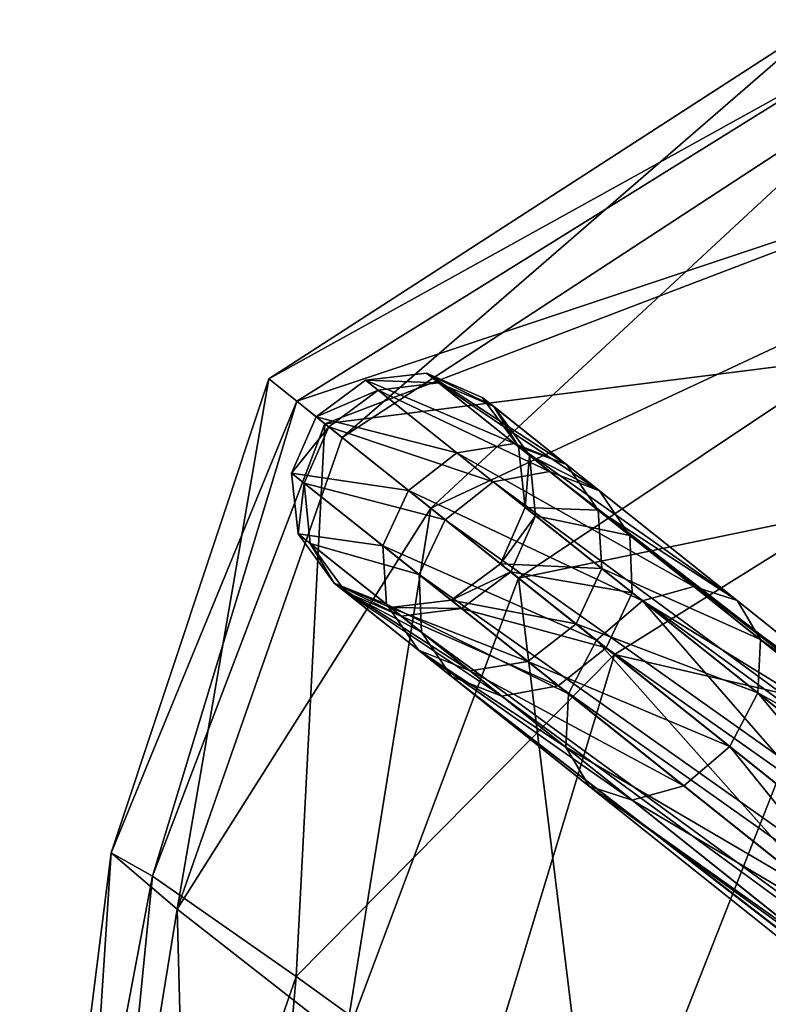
# Model space of a CAD drawing. Header units: millimetres. Extents: x 3 to 496, y 3 to 509.
# Tile 253 of 256: x 47 to 60, y 403 to 419. Entities that reach past the tile are written whole.
import ezdxf

# ---------------------------------------------------------------- set-up
doc = ezdxf.new("R2010")
doc.units = ezdxf.units.MM
doc.header["$LTSCALE"] = 25.4
doc.layers.get('0').update_dxf_attribs({"true_color": 0xff5454})

# ---------------------------------------------------------------- blocks, each defined once
blk = doc.blocks.new('FORM-M-9673.STL#1')
at = {"color": 0}
mesh = blk.add_polyface(dxfattribs=at)
corners = [(52.891, 412.273, 173.37), (51.65, 413.263, 167.172), (61.023, 419.316, 165.501)]
mesh.append_faces([[corners[k] for k in face] for face in [(0, 1, 2)]], dxfattribs={"color": 0})
mesh = blk.add_polyface(dxfattribs=at)
corners = [(51.65, 413.263, 167.172), (61.521, 418.731, 158.225), (61.023, 419.316, 165.501)]
mesh.append_faces([[corners[k] for k in face] for face in [(0, 1, 2)]], dxfattribs={"color": 0})
mesh = blk.add_polyface(dxfattribs=at)
corners = [(52.891, 412.273, 173.37), (61.023, 419.316, 165.501), (62.283, 418.412, 172.573)]
mesh.append_faces([[corners[k] for k in face] for face in [(0, 1, 2)]], dxfattribs={"color": 0})
mesh = blk.add_polyface(dxfattribs=at)
corners = [(51.65, 413.263, 167.172), (52.123, 412.886, 158.809), (61.521, 418.731, 158.225)]
mesh.append_faces([[corners[k] for k in face] for face in [(0, 1, 2)]], dxfattribs={"color": 0})
mesh = blk.add_polyface(dxfattribs=at)
corners = [(52.123, 412.886, 158.809), (63.702, 416.748, 151.484), (61.521, 418.731, 158.225)]
mesh.append_faces([[corners[k] for k in face] for face in [(0, 1, 2)]], dxfattribs={"color": 0})
mesh = blk.add_polyface(dxfattribs=at)
corners = [(54.382, 411.084, 177.031), (52.891, 412.273, 173.37), (62.283, 418.412, 172.573)]
mesh.append_faces([[corners[k] for k in face] for face in [(0, 1, 2)]], dxfattribs={"color": 0})
mesh = blk.add_polyface(dxfattribs=at)
corners = [(65.16, 416.118, 178.702), (54.382, 411.084, 177.031), (62.283, 418.412, 172.573)]
mesh.append_faces([[corners[k] for k in face] for face in [(0, 1, 2)]], dxfattribs={"color": 0})
mesh = blk.add_polyface(dxfattribs=at)
corners = [(52.123, 412.886, 158.809), (52.598, 412.507, 156.843), (63.702, 416.748, 151.484)]
mesh.append_faces([[corners[k] for k in face] for face in [(0, 1, 2)]], dxfattribs={"color": 0})
mesh = blk.add_polyface(dxfattribs=at)
corners = [(52.598, 412.507, 156.843), (66.526, 414.265, 145.133), (63.702, 416.748, 151.484)]
mesh.append_faces([[corners[k] for k in face] for face in [(0, 1, 2)]], dxfattribs={"color": 0})
mesh = blk.add_polyface(dxfattribs=at)
corners = [(55.858, 409.907, 179.573), (54.382, 411.084, 177.031), (65.16, 416.118, 178.702)]
mesh.append_faces([[corners[k] for k in face] for face in [(0, 1, 2)]], dxfattribs={"color": 0})
mesh = blk.add_polyface(dxfattribs=at)
corners = [(69.341, 412.684, 183.259), (55.858, 409.907, 179.573), (65.16, 416.118, 178.702)]
mesh.append_faces([[corners[k] for k in face] for face in [(0, 1, 2)]], dxfattribs={"color": 0})
mesh = blk.add_polyface(dxfattribs=at)
corners = [(52.598, 412.507, 156.843), (57.475, 408.618, 145.563), (66.526, 414.265, 145.133)]
mesh.append_faces([[corners[k] for k in face] for face in [(0, 1, 2)]], dxfattribs={"color": 0})
mesh = blk.add_polyface(dxfattribs=at)
corners = [(57.475, 408.618, 145.563), (79.108, 403.601, 120.694), (66.526, 414.265, 145.133)]
mesh.append_faces([[corners[k] for k in face] for face in [(0, 1, 2)]], dxfattribs={"color": 0})
mesh = blk.add_polyface(dxfattribs=at)
corners = [(53.283, 413.24, 167.291), (54.511, 413.197, 160.444), (53.493, 413.072, 160.298), (54.307, 413.359, 167.201)]
mesh.append_faces([[corners[k] for k in face] for face in [(0, 1, 2), (1, 0, 3)]], dxfattribs={"vtx0": -1, "color": 0})
mesh = blk.add_polyface(dxfattribs=at)
corners = [(53.283, 413.24, 167.291), (55.793, 412.174, 173.691), (54.307, 413.359, 167.201), (54.821, 412.014, 174.007)]
mesh.append_faces([[corners[k] for k in face] for face in [(0, 1, 2), (1, 0, 3)]], dxfattribs={"vtx0": -1, "color": 0})
mesh = blk.add_polyface(dxfattribs=at)
corners = [(54.307, 413.359, 167.201), (55.444, 412.796, 160.643), (54.511, 413.197, 160.444), (55.25, 412.95, 167.078)]
mesh.append_faces([[corners[k] for k in face] for face in [(0, 1, 2), (1, 0, 3)]], dxfattribs={"vtx0": -1, "color": 0})
mesh = blk.add_polyface(dxfattribs=at)
corners = [(54.307, 413.359, 167.201), (56.666, 411.821, 173.259), (55.25, 412.95, 167.078), (55.793, 412.174, 173.691)]
mesh.append_faces([[corners[k] for k in face] for face in [(0, 1, 2), (1, 0, 3)]], dxfattribs={"vtx0": -1, "color": 0})
mesh = blk.add_polyface(dxfattribs=at)
corners = [(51.65, 413.263, 167.172), (48.994, 405.279, 165.656), (52.123, 412.886, 158.809)]
mesh.append_faces([[corners[k] for k in face] for face in [(0, 1, 2)]], dxfattribs={"color": 0})
mesh = blk.add_polyface(dxfattribs=at)
corners = [(51.65, 413.263, 167.172), (50.11, 404.326, 172.748), (48.994, 405.279, 165.656)]
mesh.append_faces([[corners[k] for k in face] for face in [(0, 1, 2)]], dxfattribs={"color": 0})
mesh = blk.add_polyface(dxfattribs=at)
corners = [(51.65, 413.263, 167.172), (52.891, 412.273, 173.37), (50.11, 404.326, 172.748)]
mesh.append_faces([[corners[k] for k in face] for face in [(0, 1, 2)]], dxfattribs={"color": 0})
mesh = blk.add_polyface(dxfattribs=at)
corners = [(52.451, 412.624, 167.324), (53.493, 413.072, 160.298), (52.665, 412.454, 160.245), (53.283, 413.24, 167.291)]
mesh.append_faces([[corners[k] for k in face] for face in [(0, 1, 2), (1, 0, 3)]], dxfattribs={"vtx0": -1, "color": 0})
mesh = blk.add_polyface(dxfattribs=at)
corners = [(52.451, 412.624, 167.324), (54.821, 412.014, 174.007), (53.283, 413.24, 167.291), (54.008, 411.382, 174.123)]
mesh.append_faces([[corners[k] for k in face] for face in [(0, 1, 2), (1, 0, 3)]], dxfattribs={"vtx0": -1, "color": 0})
mesh = blk.add_polyface(dxfattribs=at)
corners = [(53.493, 413.072, 160.298), (56.383, 411.704, 154.12), (55.43, 411.527, 153.754), (54.511, 413.197, 160.444)]
mesh.append_faces([[corners[k] for k in face] for face in [(0, 1, 2), (1, 0, 3)]], dxfattribs={"vtx0": -1, "color": 0})
mesh = blk.add_polyface(dxfattribs=at)
corners = [(54.511, 413.197, 160.444), (57.227, 411.374, 154.62), (56.383, 411.704, 154.12), (55.444, 412.796, 160.643)]
mesh.append_faces([[corners[k] for k in face] for face in [(0, 1, 2), (1, 0, 3)]], dxfattribs={"vtx0": -1, "color": 0})
mesh = blk.add_polyface(dxfattribs=at)
corners = [(52.665, 412.454, 160.245), (55.43, 411.527, 153.754), (54.626, 410.89, 153.62), (53.493, 413.072, 160.298)]
mesh.append_faces([[corners[k] for k in face] for face in [(0, 1, 2), (1, 0, 3)]], dxfattribs={"vtx0": -1, "color": 0})
mesh = blk.add_polyface(dxfattribs=at)
corners = [(52.123, 412.886, 158.809), (48.994, 405.279, 165.656), (49.694, 404.884, 158.385)]
mesh.append_faces([[corners[k] for k in face] for face in [(0, 1, 2)]], dxfattribs={"color": 0})
mesh = blk.add_polyface(dxfattribs=at)
corners = [(52.123, 412.886, 158.809), (49.694, 404.884, 158.385), (52.598, 412.507, 156.843)]
mesh.append_faces([[corners[k] for k in face] for face in [(0, 1, 2)]], dxfattribs={"color": 0})
mesh = blk.add_polyface(dxfattribs=at)
corners = [(55.444, 412.796, 160.643), (55.859, 412.122, 166.955), (56.043, 411.975, 160.842), (55.25, 412.95, 167.078)]
mesh.append_faces([[corners[k] for k in face] for face in [(0, 1, 2), (1, 0, 3)]], dxfattribs={"vtx0": -1, "color": 0})
mesh = blk.add_polyface(dxfattribs=at)
corners = [(55.859, 412.122, 166.955), (56.666, 411.821, 173.259), (57.204, 411.05, 172.827), (55.25, 412.95, 167.078)]
mesh.append_faces([[corners[k] for k in face] for face in [(0, 1, 2), (1, 0, 3)]], dxfattribs={"vtx0": -1, "color": 0})
mesh = blk.add_polyface(dxfattribs=at)
corners = [(57.227, 411.374, 154.62), (56.043, 411.975, 160.842), (57.737, 410.624, 155.12), (55.444, 412.796, 160.643)]
mesh.append_faces([[corners[k] for k in face] for face in [(0, 1, 2), (1, 0, 3)]], dxfattribs={"vtx0": -1, "color": 0})
mesh = blk.add_polyface(dxfattribs=at)
corners = [(69.341, 412.684, 183.259), (60.2, 406.444, 184.289), (55.858, 409.907, 179.573)]
mesh.append_faces([[corners[k] for k in face] for face in [(0, 1, 2)]], dxfattribs={"color": 0})
mesh = blk.add_polyface(dxfattribs=at)
corners = [(52.598, 412.507, 156.843), (49.694, 404.884, 158.385), (52.115, 403.191, 151.648)]
mesh.append_faces([[corners[k] for k in face] for face in [(0, 1, 2)]], dxfattribs={"color": 0})
mesh = blk.add_polyface(dxfattribs=at)
corners = [(52.036, 411.676, 167.291), (52.665, 412.454, 160.245), (52.246, 411.508, 160.298), (52.451, 412.624, 167.324)]
mesh.append_faces([[corners[k] for k in face] for face in [(0, 1, 2), (1, 0, 3)]], dxfattribs={"vtx0": -1, "color": 0})
mesh = blk.add_polyface(dxfattribs=at)
corners = [(54.008, 411.382, 174.123), (52.036, 411.676, 167.291), (53.574, 410.45, 174.007), (52.451, 412.624, 167.324)]
mesh.append_faces([[corners[k] for k in face] for face in [(0, 1, 2), (1, 0, 3)]], dxfattribs={"vtx0": -1, "color": 0})
mesh = blk.add_polyface(dxfattribs=at)
corners = [(52.598, 412.507, 156.843), (52.115, 403.191, 151.648), (57.475, 408.618, 145.563)]
mesh.append_faces([[corners[k] for k in face] for face in [(0, 1, 2)]], dxfattribs={"color": 0})
mesh = blk.add_polyface(dxfattribs=at)
corners = [(52.246, 411.508, 160.298), (54.626, 410.89, 153.62), (54.184, 409.964, 153.754), (52.665, 412.454, 160.245)]
mesh.append_faces([[corners[k] for k in face] for face in [(0, 1, 2), (1, 0, 3)]], dxfattribs={"vtx0": -1, "color": 0})
mesh = blk.add_polyface(dxfattribs=at)
corners = [(52.891, 412.273, 173.37), (54.382, 411.084, 177.031), (50.11, 404.326, 172.748)]
mesh.append_faces([[corners[k] for k in face] for face in [(0, 1, 2)]], dxfattribs={"color": 0})
mesh = blk.add_polyface(dxfattribs=at)
corners = [(54.821, 412.014, 174.007), (58.815, 409.765, 179.24), (55.793, 412.174, 173.691), (57.947, 409.52, 179.749)]
mesh.append_faces([[corners[k] for k in face] for face in [(0, 1, 2), (1, 0, 3)]], dxfattribs={"vtx0": -1, "color": 0})
mesh = blk.add_polyface(dxfattribs=at)
corners = [(55.793, 412.174, 173.691), (59.543, 409.527, 178.543), (56.666, 411.821, 173.259), (58.815, 409.765, 179.24)]
mesh.append_faces([[corners[k] for k in face] for face in [(0, 1, 2), (1, 0, 3)]], dxfattribs={"vtx0": -1, "color": 0})
mesh = blk.add_polyface(dxfattribs=at)
corners = [(54.008, 411.382, 174.123), (57.947, 409.52, 179.749), (54.821, 412.014, 174.007), (57.174, 408.858, 179.936)]
mesh.append_faces([[corners[k] for k in face] for face in [(0, 1, 2), (1, 0, 3)]], dxfattribs={"vtx0": -1, "color": 0})
mesh = blk.add_polyface(dxfattribs=at)
corners = [(56.043, 411.975, 160.842), (55.971, 411.096, 166.865), (56.148, 410.955, 160.987), (55.859, 412.122, 166.955)]
mesh.append_faces([[corners[k] for k in face] for face in [(0, 1, 2), (1, 0, 3)]], dxfattribs={"vtx0": -1, "color": 0})
mesh = blk.add_polyface(dxfattribs=at)
corners = [(55.971, 411.096, 166.865), (57.204, 411.05, 172.827), (57.263, 410.066, 172.511), (55.859, 412.122, 166.955)]
mesh.append_faces([[corners[k] for k in face] for face in [(0, 1, 2), (1, 0, 3)]], dxfattribs={"vtx0": -1, "color": 0})
mesh = blk.add_polyface(dxfattribs=at)
corners = [(57.737, 410.624, 155.12), (56.148, 410.955, 160.987), (57.776, 409.657, 155.486), (56.043, 411.975, 160.842)]
mesh.append_faces([[corners[k] for k in face] for face in [(0, 1, 2), (1, 0, 3)]], dxfattribs={"vtx0": -1, "color": 0})
mesh = blk.add_polyface(dxfattribs=at)
corners = [(57.204, 411.05, 172.827), (59.543, 409.527, 178.543), (59.937, 408.87, 177.847), (56.666, 411.821, 173.259)]
mesh.append_faces([[corners[k] for k in face] for face in [(0, 1, 2), (1, 0, 3)]], dxfattribs={"vtx0": -1, "color": 0})
mesh = blk.add_polyface(dxfattribs=at)
corners = [(52.147, 410.651, 167.201), (52.246, 411.508, 160.298), (52.351, 410.489, 160.444), (52.036, 411.676, 167.291)]
mesh.append_faces([[corners[k] for k in face] for face in [(0, 1, 2), (1, 0, 3)]], dxfattribs={"vtx0": -1, "color": 0})
mesh = blk.add_polyface(dxfattribs=at)
corners = [(53.574, 410.45, 174.007), (52.147, 410.651, 167.201), (53.633, 409.466, 173.691), (52.036, 411.676, 167.291)]
mesh.append_faces([[corners[k] for k in face] for face in [(0, 1, 2), (1, 0, 3)]], dxfattribs={"vtx0": -1, "color": 0})
mesh = blk.add_polyface(dxfattribs=at)
corners = [(55.43, 411.527, 153.754), (70.077, 400.784, 127.209), (69.158, 400.58, 126.777), (56.383, 411.704, 154.12)]
mesh.append_faces([[corners[k] for k in face] for face in [(0, 1, 2), (1, 0, 3)]], dxfattribs={"vtx0": -1, "color": 0})
mesh = blk.add_polyface(dxfattribs=at)
corners = [(56.383, 411.704, 154.12), (70.875, 400.49, 127.798), (70.077, 400.784, 127.209), (57.227, 411.374, 154.62)]
mesh.append_faces([[corners[k] for k in face] for face in [(0, 1, 2), (1, 0, 3)]], dxfattribs={"vtx0": -1, "color": 0})
mesh = blk.add_polyface(dxfattribs=at)
corners = [(52.351, 410.489, 160.444), (54.184, 409.964, 153.754), (54.223, 408.996, 154.12), (52.246, 411.508, 160.298)]
mesh.append_faces([[corners[k] for k in face] for face in [(0, 1, 2), (1, 0, 3)]], dxfattribs={"vtx0": -1, "color": 0})
mesh = blk.add_polyface(dxfattribs=at)
corners = [(54.626, 410.89, 153.62), (69.158, 400.58, 126.777), (68.365, 399.933, 126.619), (55.43, 411.527, 153.754)]
mesh.append_faces([[corners[k] for k in face] for face in [(0, 1, 2), (1, 0, 3)]], dxfattribs={"vtx0": -1, "color": 0})
mesh = blk.add_polyface(dxfattribs=at)
corners = [(57.174, 408.858, 179.936), (53.574, 410.45, 174.007), (56.7, 407.956, 179.749), (54.008, 411.382, 174.123)]
mesh.append_faces([[corners[k] for k in face] for face in [(0, 1, 2), (1, 0, 3)]], dxfattribs={"vtx0": -1, "color": 0})
mesh = blk.add_polyface(dxfattribs=at)
corners = [(70.875, 400.49, 127.798), (57.737, 410.624, 155.12), (71.34, 399.776, 128.387), (57.227, 411.374, 154.62)]
mesh.append_faces([[corners[k] for k in face] for face in [(0, 1, 2), (1, 0, 3)]], dxfattribs={"vtx0": -1, "color": 0})
mesh = blk.add_polyface(dxfattribs=at)
corners = [(54.382, 411.084, 177.031), (52.941, 402.115, 178.947), (50.11, 404.326, 172.748)]
mesh.append_faces([[corners[k] for k in face] for face in [(0, 1, 2)]], dxfattribs={"color": 0})
mesh = blk.add_polyface(dxfattribs=at)
corners = [(54.382, 411.084, 177.031), (55.858, 409.907, 179.573), (52.941, 402.115, 178.947)]
mesh.append_faces([[corners[k] for k in face] for face in [(0, 1, 2)]], dxfattribs={"color": 0})
mesh = blk.add_polyface(dxfattribs=at)
corners = [(56.148, 410.955, 160.987), (55.555, 410.149, 166.832), (55.729, 410.01, 161.041), (55.971, 411.096, 166.865)]
mesh.append_faces([[corners[k] for k in face] for face in [(0, 1, 2), (1, 0, 3)]], dxfattribs={"vtx0": -1, "color": 0})
mesh = blk.add_polyface(dxfattribs=at)
corners = [(55.555, 410.149, 166.832), (57.263, 410.066, 172.511), (56.829, 409.133, 172.395), (55.971, 411.096, 166.865)]
mesh.append_faces([[corners[k] for k in face] for face in [(0, 1, 2), (1, 0, 3)]], dxfattribs={"vtx0": -1, "color": 0})
mesh = blk.add_polyface(dxfattribs=at)
corners = [(57.263, 410.066, 172.511), (59.937, 408.87, 177.847), (59.892, 407.97, 177.338), (57.204, 411.05, 172.827)]
mesh.append_faces([[corners[k] for k in face] for face in [(0, 1, 2), (1, 0, 3)]], dxfattribs={"vtx0": -1, "color": 0})
mesh = blk.add_polyface(dxfattribs=at)
corners = [(54.184, 409.964, 153.754), (68.365, 399.933, 126.619), (67.911, 399.016, 126.777), (54.626, 410.89, 153.62)]
mesh.append_faces([[corners[k] for k in face] for face in [(0, 1, 2), (1, 0, 3)]], dxfattribs={"vtx0": -1, "color": 0})
mesh = blk.add_polyface(dxfattribs=at)
corners = [(57.776, 409.657, 155.486), (55.729, 410.01, 161.041), (57.334, 408.73, 155.62), (56.148, 410.955, 160.987)]
mesh.append_faces([[corners[k] for k in face] for face in [(0, 1, 2), (1, 0, 3)]], dxfattribs={"vtx0": -1, "color": 0})
mesh = blk.add_polyface(dxfattribs=at)
corners = [(52.756, 409.823, 167.078), (52.351, 410.489, 160.444), (52.95, 409.668, 160.643), (52.147, 410.651, 167.201)]
mesh.append_faces([[corners[k] for k in face] for face in [(0, 1, 2), (1, 0, 3)]], dxfattribs={"vtx0": -1, "color": 0})
mesh = blk.add_polyface(dxfattribs=at)
corners = [(53.633, 409.466, 173.691), (52.756, 409.823, 167.078), (54.172, 408.694, 173.259), (52.147, 410.651, 167.201)]
mesh.append_faces([[corners[k] for k in face] for face in [(0, 1, 2), (1, 0, 3)]], dxfattribs={"vtx0": -1, "color": 0})
mesh = blk.add_polyface(dxfattribs=at)
corners = [(52.95, 409.668, 160.643), (54.223, 408.996, 154.12), (54.733, 408.247, 154.62), (52.351, 410.489, 160.444)]
mesh.append_faces([[corners[k] for k in face] for face in [(0, 1, 2), (1, 0, 3)]], dxfattribs={"vtx0": -1, "color": 0})
mesh = blk.add_polyface(dxfattribs=at)
corners = [(71.34, 399.776, 128.387), (57.776, 409.657, 155.486), (71.346, 398.835, 128.819), (57.737, 410.624, 155.12)]
mesh.append_faces([[corners[k] for k in face] for face in [(0, 1, 2), (1, 0, 3)]], dxfattribs={"vtx0": -1, "color": 0})
mesh = blk.add_polyface(dxfattribs=at)
corners = [(56.7, 407.956, 179.749), (53.633, 409.466, 173.691), (56.655, 407.056, 179.24), (53.574, 410.45, 174.007)]
mesh.append_faces([[corners[k] for k in face] for face in [(0, 1, 2), (1, 0, 3)]], dxfattribs={"vtx0": -1, "color": 0})
mesh = blk.add_polyface(dxfattribs=at)
corners = [(55.729, 410.01, 161.041), (54.724, 409.533, 166.865), (54.901, 409.392, 160.987), (55.555, 410.149, 166.832)]
mesh.append_faces([[corners[k] for k in face] for face in [(0, 1, 2), (1, 0, 3)]], dxfattribs={"vtx0": -1, "color": 0})
mesh = blk.add_polyface(dxfattribs=at)
corners = [(56.829, 409.133, 172.395), (54.724, 409.533, 166.865), (55.555, 410.149, 166.832), (56.016, 408.502, 172.511)]
mesh.append_faces([[corners[k] for k in face] for face in [(0, 1, 2), (1, 0, 3)]], dxfattribs={"vtx0": -1, "color": 0})
mesh = blk.add_polyface(dxfattribs=at)
corners = [(57.334, 408.73, 155.62), (54.901, 409.392, 160.987), (56.529, 408.093, 155.486), (55.729, 410.01, 161.041)]
mesh.append_faces([[corners[k] for k in face] for face in [(0, 1, 2), (1, 0, 3)]], dxfattribs={"vtx0": -1, "color": 0})
mesh = blk.add_polyface(dxfattribs=at)
corners = [(56.829, 409.133, 172.395), (59.892, 407.97, 177.338), (59.419, 407.068, 177.151), (57.263, 410.066, 172.511)]
mesh.append_faces([[corners[k] for k in face] for face in [(0, 1, 2), (1, 0, 3)]], dxfattribs={"vtx0": -1, "color": 0})
mesh = blk.add_polyface(dxfattribs=at)
corners = [(53.883, 409.267, 160.842), (52.756, 409.823, 167.078), (52.95, 409.668, 160.643), (53.699, 409.413, 166.955)]
mesh.append_faces([[corners[k] for k in face] for face in [(0, 1, 2), (1, 0, 3)]], dxfattribs={"vtx0": -1, "color": 0})
mesh = blk.add_polyface(dxfattribs=at)
corners = [(55.044, 408.341, 172.827), (52.756, 409.823, 167.078), (53.699, 409.413, 166.955), (54.172, 408.694, 173.259)]
mesh.append_faces([[corners[k] for k in face] for face in [(0, 1, 2), (1, 0, 3)]], dxfattribs={"vtx0": -1, "color": 0})
mesh = blk.add_polyface(dxfattribs=at)
corners = [(57.211, 398.855, 183.612), (52.941, 402.115, 178.947), (55.858, 409.907, 179.573)]
mesh.append_faces([[corners[k] for k in face] for face in [(0, 1, 2)]], dxfattribs={"color": 0})
mesh = blk.add_polyface(dxfattribs=at)
corners = [(54.223, 408.996, 154.12), (67.911, 399.016, 126.777), (67.917, 398.075, 127.209), (54.184, 409.964, 153.754)]
mesh.append_faces([[corners[k] for k in face] for face in [(0, 1, 2), (1, 0, 3)]], dxfattribs={"vtx0": -1, "color": 0})
mesh = blk.add_polyface(dxfattribs=at)
corners = [(60.2, 406.444, 184.289), (57.211, 398.855, 183.612), (55.858, 409.907, 179.573)]
mesh.append_faces([[corners[k] for k in face] for face in [(0, 1, 2)]], dxfattribs={"color": 0})
mesh = blk.add_polyface(dxfattribs=at)
corners = [(55.577, 407.916, 155.12), (52.95, 409.668, 160.643), (54.733, 408.247, 154.62), (53.883, 409.267, 160.842)]
mesh.append_faces([[corners[k] for k in face] for face in [(0, 1, 2), (1, 0, 3)]], dxfattribs={"vtx0": -1, "color": 0})
mesh = blk.add_polyface(dxfattribs=at)
corners = [(71.346, 398.835, 128.819), (57.334, 408.73, 155.62), (70.891, 397.919, 128.977), (57.776, 409.657, 155.486)]
mesh.append_faces([[corners[k] for k in face] for face in [(0, 1, 2), (1, 0, 3)]], dxfattribs={"vtx0": -1, "color": 0})
mesh = blk.add_polyface(dxfattribs=at)
corners = [(57.947, 409.52, 179.749), (63.058, 406.381, 183.273), (58.815, 409.765, 179.24), (62.339, 406.018, 183.923)]
mesh.append_faces([[corners[k] for k in face] for face in [(0, 1, 2), (1, 0, 3)]], dxfattribs={"vtx0": -1, "color": 0})
mesh = blk.add_polyface(dxfattribs=at)
corners = [(58.815, 409.765, 179.24), (63.585, 406.304, 182.385), (59.543, 409.527, 178.543), (63.058, 406.381, 183.273)]
mesh.append_faces([[corners[k] for k in face] for face in [(0, 1, 2), (1, 0, 3)]], dxfattribs={"vtx0": -1, "color": 0})
mesh = blk.add_polyface(dxfattribs=at)
corners = [(54.901, 409.392, 160.987), (53.699, 409.413, 166.955), (53.883, 409.267, 160.842), (54.724, 409.533, 166.865)]
mesh.append_faces([[corners[k] for k in face] for face in [(0, 1, 2), (1, 0, 3)]], dxfattribs={"vtx0": -1, "color": 0})
mesh = blk.add_polyface(dxfattribs=at)
corners = [(56.016, 408.502, 172.511), (53.699, 409.413, 166.955), (54.724, 409.533, 166.865), (55.044, 408.341, 172.827)]
mesh.append_faces([[corners[k] for k in face] for face in [(0, 1, 2), (1, 0, 3)]], dxfattribs={"vtx0": -1, "color": 0})
mesh = blk.add_polyface(dxfattribs=at)
corners = [(61.619, 405.313, 184.161), (57.947, 409.52, 179.749), (57.174, 408.858, 179.936), (62.339, 406.018, 183.923)]
mesh.append_faces([[corners[k] for k in face] for face in [(0, 1, 2), (1, 0, 3)]], dxfattribs={"vtx0": -1, "color": 0})
mesh = blk.add_polyface(dxfattribs=at)
corners = [(59.937, 408.87, 177.847), (63.585, 406.304, 182.385), (63.777, 405.808, 181.496), (59.543, 409.527, 178.543)]
mesh.append_faces([[corners[k] for k in face] for face in [(0, 1, 2), (1, 0, 3)]], dxfattribs={"vtx0": -1, "color": 0})
mesh = blk.add_polyface(dxfattribs=at)
corners = [(56.655, 407.056, 179.24), (54.172, 408.694, 173.259), (57.049, 406.399, 178.543), (53.633, 409.466, 173.691)]
mesh.append_faces([[corners[k] for k in face] for face in [(0, 1, 2), (1, 0, 3)]], dxfattribs={"vtx0": -1, "color": 0})
mesh = blk.add_polyface(dxfattribs=at)
corners = [(56.529, 408.093, 155.486), (53.883, 409.267, 160.842), (55.577, 407.916, 155.12), (54.901, 409.392, 160.987)]
mesh.append_faces([[corners[k] for k in face] for face in [(0, 1, 2), (1, 0, 3)]], dxfattribs={"vtx0": -1, "color": 0})
mesh = blk.add_polyface(dxfattribs=at)
corners = [(54.733, 408.247, 154.62), (67.917, 398.075, 127.209), (68.381, 397.362, 127.798), (54.223, 408.996, 154.12)]
mesh.append_faces([[corners[k] for k in face] for face in [(0, 1, 2), (1, 0, 3)]], dxfattribs={"vtx0": -1, "color": 0})
mesh = blk.add_polyface(dxfattribs=at)
corners = [(59.419, 407.068, 177.151), (56.016, 408.502, 172.511), (56.829, 409.133, 172.395), (58.645, 406.406, 177.338)]
mesh.append_faces([[corners[k] for k in face] for face in [(0, 1, 2), (1, 0, 3)]], dxfattribs={"vtx0": -1, "color": 0})
mesh = blk.add_polyface(dxfattribs=at)
corners = [(61.092, 404.454, 183.923), (57.174, 408.858, 179.936), (56.7, 407.956, 179.749), (61.619, 405.313, 184.161)]
mesh.append_faces([[corners[k] for k in face] for face in [(0, 1, 2), (1, 0, 3)]], dxfattribs={"vtx0": -1, "color": 0})
mesh = blk.add_polyface(dxfattribs=at)
corners = [(59.892, 407.97, 177.338), (63.777, 405.808, 181.496), (63.583, 405.026, 180.846), (59.937, 408.87, 177.847)]
mesh.append_faces([[corners[k] for k in face] for face in [(0, 1, 2), (1, 0, 3)]], dxfattribs={"vtx0": -1, "color": 0})
mesh = blk.add_polyface(dxfattribs=at)
corners = [(57.777, 406.161, 177.847), (54.172, 408.694, 173.259), (55.044, 408.341, 172.827), (57.049, 406.399, 178.543)]
mesh.append_faces([[corners[k] for k in face] for face in [(0, 1, 2), (1, 0, 3)]], dxfattribs={"vtx0": -1, "color": 0})
mesh = blk.add_polyface(dxfattribs=at)
corners = [(70.891, 397.919, 128.977), (56.529, 408.093, 155.486), (70.099, 397.272, 128.819), (57.334, 408.73, 155.62)]
mesh.append_faces([[corners[k] for k in face] for face in [(0, 1, 2), (1, 0, 3)]], dxfattribs={"vtx0": -1, "color": 0})
mesh = blk.add_polyface(dxfattribs=at)
corners = [(57.475, 408.618, 145.563), (52.115, 403.191, 151.648), (55.161, 400.988, 145.302)]
mesh.append_faces([[corners[k] for k in face] for face in [(0, 1, 2)]], dxfattribs={"color": 0})
mesh = blk.add_polyface(dxfattribs=at)
corners = [(58.645, 406.406, 177.338), (55.044, 408.341, 172.827), (56.016, 408.502, 172.511), (57.777, 406.161, 177.847)]
mesh.append_faces([[corners[k] for k in face] for face in [(0, 1, 2), (1, 0, 3)]], dxfattribs={"vtx0": -1, "color": 0})
mesh = blk.add_polyface(dxfattribs=at)
corners = [(57.475, 408.618, 145.563), (55.161, 400.988, 145.302), (70.5, 398.231, 121.278)]
mesh.append_faces([[corners[k] for k in face] for face in [(0, 1, 2)]], dxfattribs={"color": 0})
mesh = blk.add_polyface(dxfattribs=at)
corners = [(57.475, 408.618, 145.563), (70.5, 398.231, 121.278), (79.108, 403.601, 120.694)]
mesh.append_faces([[corners[k] for k in face] for face in [(0, 1, 2)]], dxfattribs={"color": 0})
mesh = blk.add_polyface(dxfattribs=at)
corners = [(69.18, 397.068, 128.387), (54.733, 408.247, 154.62), (68.381, 397.362, 127.798), (55.577, 407.916, 155.12)]
mesh.append_faces([[corners[k] for k in face] for face in [(0, 1, 2), (1, 0, 3)]], dxfattribs={"vtx0": -1, "color": 0})
mesh = blk.add_polyface(dxfattribs=at)
corners = [(70.099, 397.272, 128.819), (55.577, 407.916, 155.12), (69.18, 397.068, 128.387), (56.529, 408.093, 155.486)]
mesh.append_faces([[corners[k] for k in face] for face in [(0, 1, 2), (1, 0, 3)]], dxfattribs={"vtx0": -1, "color": 0})
mesh = blk.add_polyface(dxfattribs=at)
corners = [(61.092, 404.454, 183.923), (56.655, 407.056, 179.24), (60.898, 403.672, 183.273), (56.7, 407.956, 179.749)]
mesh.append_faces([[corners[k] for k in face] for face in [(0, 1, 2), (1, 0, 3)]], dxfattribs={"vtx0": -1, "color": 0})
mesh = blk.add_polyface(dxfattribs=at)
corners = [(59.892, 407.97, 177.338), (63.056, 404.167, 180.608), (59.419, 407.068, 177.151), (63.583, 405.026, 180.846)]
mesh.append_faces([[corners[k] for k in face] for face in [(0, 1, 2), (1, 0, 3)]], dxfattribs={"vtx0": -1, "color": 0})
mesh = blk.add_polyface(dxfattribs=at)
corners = [(60.898, 403.672, 183.273), (57.049, 406.399, 178.543), (61.091, 403.176, 182.385), (56.655, 407.056, 179.24)]
mesh.append_faces([[corners[k] for k in face] for face in [(0, 1, 2), (1, 0, 3)]], dxfattribs={"vtx0": -1, "color": 0})
mesh = blk.add_polyface(dxfattribs=at)
corners = [(59.419, 407.068, 177.151), (62.336, 403.462, 180.846), (58.645, 406.406, 177.338), (63.056, 404.167, 180.608)]
mesh.append_faces([[corners[k] for k in face] for face in [(0, 1, 2), (1, 0, 3)]], dxfattribs={"vtx0": -1, "color": 0})
mesh = blk.add_polyface(dxfattribs=at)
corners = [(61.617, 403.099, 181.496), (57.049, 406.399, 178.543), (57.777, 406.161, 177.847), (61.091, 403.176, 182.385)]
mesh.append_faces([[corners[k] for k in face] for face in [(0, 1, 2), (1, 0, 3)]], dxfattribs={"vtx0": -1, "color": 0})
mesh = blk.add_polyface(dxfattribs=at)
corners = [(67.388, 391.163, 190.35), (57.211, 398.855, 183.612), (60.2, 406.444, 184.289)]
mesh.append_faces([[corners[k] for k in face] for face in [(0, 1, 2)]], dxfattribs={"color": 0})
mesh = blk.add_polyface(dxfattribs=at)
corners = [(62.336, 403.462, 180.846), (57.777, 406.161, 177.847), (58.645, 406.406, 177.338), (61.617, 403.099, 181.496)]
mesh.append_faces([[corners[k] for k in face] for face in [(0, 1, 2), (1, 0, 3)]], dxfattribs={"vtx0": -1, "color": 0})
mesh = blk.add_polyface(dxfattribs=at)
corners = [(48.994, 405.279, 165.656), (48.141, 392.194, 171.96), (47.455, 393.071, 165.02)]
mesh.append_faces([[corners[k] for k in face] for face in [(0, 1, 2)]], dxfattribs={"color": 0})
mesh = blk.add_polyface(dxfattribs=at)
corners = [(48.994, 405.279, 165.656), (47.455, 393.071, 165.02), (49.694, 404.884, 158.385)]
mesh.append_faces([[corners[k] for k in face] for face in [(0, 1, 2)]], dxfattribs={"color": 0})
mesh = blk.add_polyface(dxfattribs=at)
corners = [(48.994, 405.279, 165.656), (50.11, 404.326, 172.748), (48.141, 392.194, 171.96)]
mesh.append_faces([[corners[k] for k in face] for face in [(0, 1, 2)]], dxfattribs={"color": 0})
mesh = blk.add_polyface(dxfattribs=at)
corners = [(49.694, 404.884, 158.385), (47.455, 393.071, 165.02), (48.478, 392.715, 157.845)]
mesh.append_faces([[corners[k] for k in face] for face in [(0, 1, 2)]], dxfattribs={"color": 0})
mesh = blk.add_polyface(dxfattribs=at)
corners = [(49.694, 404.884, 158.385), (48.478, 392.715, 157.845), (52.115, 403.191, 151.648)]
mesh.append_faces([[corners[k] for k in face] for face in [(0, 1, 2)]], dxfattribs={"color": 0})
mesh = blk.add_polyface(dxfattribs=at)
corners = [(50.11, 404.326, 172.748), (50.48, 390.168, 177.961), (48.141, 392.194, 171.96)]
mesh.append_faces([[corners[k] for k in face] for face in [(0, 1, 2)]], dxfattribs={"color": 0})
mesh = blk.add_polyface(dxfattribs=at)
corners = [(50.11, 404.326, 172.748), (52.941, 402.115, 178.947), (50.48, 390.168, 177.961)]
mesh.append_faces([[corners[k] for k in face] for face in [(0, 1, 2)]], dxfattribs={"color": 0})
mesh = blk.add_polyface(dxfattribs=at)
corners = [(52.115, 403.191, 151.648), (48.478, 392.715, 157.845), (51.057, 391.171, 151.135)]
mesh.append_faces([[corners[k] for k in face] for face in [(0, 1, 2)]], dxfattribs={"color": 0})
mesh = blk.add_polyface(dxfattribs=at)
corners = [(52.115, 403.191, 151.648), (51.057, 391.171, 151.135), (55.161, 400.988, 145.302)]
mesh.append_faces([[corners[k] for k in face] for face in [(0, 1, 2)]], dxfattribs={"color": 0})

msp = doc.modelspace()

# ---------------------------------------------------------------- block references
at = {"color": 7, "true_color": 0xf9f8f7}
msp.add_blockref('FORM-M-9673.STL#1', (0, 0), dxfattribs=at)

doc.saveas('drawing.dxf')
